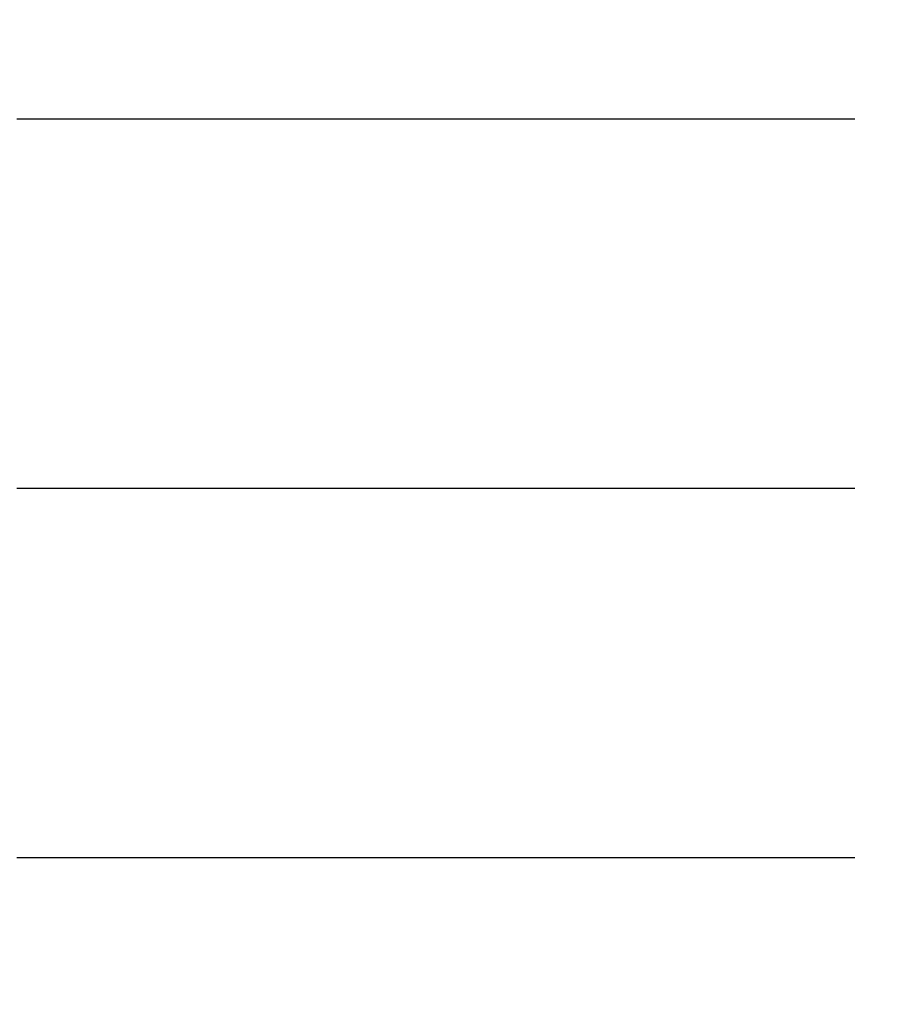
# Model space of a CAD drawing. Header units: inches. Extents: x 0 to 34, y 0 to 22.
# Tile 34 of 129: x 16.128 to 16.761, y 11.398 to 12.117. Entities that reach past the tile are written whole.
import ezdxf

# ---------------------------------------------------------------- set-up
doc = ezdxf.new("R2010")
doc.units = ezdxf.units.IN
doc.header["$LTSCALE"] = 1.87
doc.header["$MEASUREMENT"] = 0
doc.layers.get('0').update_dxf_attribs({"linetype": 'CONTINUOUS'})
doc.layers.add('DIMENSIONS', color=7, linetype='CONTINUOUS')
doc.styles.get("Standard").update_dxf_attribs({"font": 'txt', "width": 0.8})
doc.dimstyles.new('DIMSTYLE_1', dxfattribs={"dimtxt": 0.125, "dimasz": 0.18, "dimexe": 0.18, "dimexo": 0.0625, "dimgap": 0.09, "dimtad": 0, "dimtih": 1, "dimtoh": 1, "dimzin": 4, "dimdsep": 46, "dimtxsty": 'STANDARD', "dimblk": '_FILLED', "dimblk1": '_FILLED', "dimblk2": '_FILLED', "dimcen": 0.09, "dimadec": 0, "dimazin": 0, "dimtp": 0.01, "dimtm": 0.01, "dimtfac": 1, "dimtofl": 0, "dimtmove": 0, "dimatfit": 3, "dimldrblk": '_FILLED', "dimfxl": 1, "dimtolj": 1, "dimtzin": 4, "dimarcsym": 0})

# ---------------------------------------------------------------- blocks, each defined once
blk = doc.blocks.new('*D8')
at = {"layer": 'DIMENSIONS', "color": 2, "linetype": 'CONTINUOUS'}
blk.add_line((16.12642, 11.50479), (16.73891, 11.50479), dxfattribs=at)
at = {"layer": 'DIMENSIONS', "color": 2, "linetype": 'CONTINUOUS', "insert": (16.80141, 11.56729), "char_height": 0.125, "width": 1.225, "attachment_point": 1, "line_spacing_factor": 0.9}
blk.add_mtext('4.11{\\Ftxt.shx;\\W1.000000;\\H0.125000; }[104.5]', dxfattribs=at)
blk = doc.blocks.new('_FILLED')
at = {"color": 0, "linetype": 'BYBLOCK'}
blk.add_solid([(0, 0), (-1, 0.1736), (-1, -0.1736)], dxfattribs=at)
blk = doc.blocks.new('*D9')
at = {"layer": 'DIMENSIONS', "color": 2, "linetype": 'CONTINUOUS'}
blk.add_line((16.12642, 11.77479), (16.73891, 11.77479), dxfattribs=at)
at = {"layer": 'DIMENSIONS', "color": 2, "linetype": 'CONTINUOUS', "insert": (16.80141, 11.83729), "char_height": 0.125, "width": 1.225, "attachment_point": 1, "line_spacing_factor": 0.9}
blk.add_mtext('4.38{\\Ftxt.shx;\\W1.000000;\\H0.125000; }[111.4]', dxfattribs=at)
blk = doc.blocks.new('*D10')
at = {"layer": 'DIMENSIONS', "color": 2, "linetype": 'CONTINUOUS'}
blk.add_line((16.12642, 12.04479), (16.73891, 12.04479), dxfattribs=at)
at = {"layer": 'DIMENSIONS', "color": 2, "linetype": 'CONTINUOUS', "insert": (16.80141, 12.10729), "char_height": 0.125, "width": 1.225, "attachment_point": 1, "line_spacing_factor": 0.9}
blk.add_mtext('4.65{\\Ftxt.shx;\\W1.000000;\\H0.125000; }[118.2]', dxfattribs=at)

msp = doc.modelspace()

# ---------------------------------------------------------------- dimensions: what is measured, and where the dimension line sits
at = {"layer": 'DIMENSIONS', "color": 2, "linetype": 'CONTINUOUS'}
for feature_location, picture, middle in [((16.12642, 12.04479), '*D10', (17.41391, 12.04479)), ((16.12642, 11.77479), '*D9', (17.41391, 11.77479)), ((16.12642, 11.50479), '*D8', (17.41391, 11.50479))]:
    dim = msp.add_ordinate_dim(feature_location=feature_location, offset=(0.61249, 0), dtype=0, origin=(16.06392, 7.39029), dimstyle='DIMSTYLE_1', dxfattribs=at)
    dim.commit()
    dim.dimension.update_dxf_attribs({"geometry": picture, "text_midpoint": middle})

doc.saveas('drawing.dxf')
